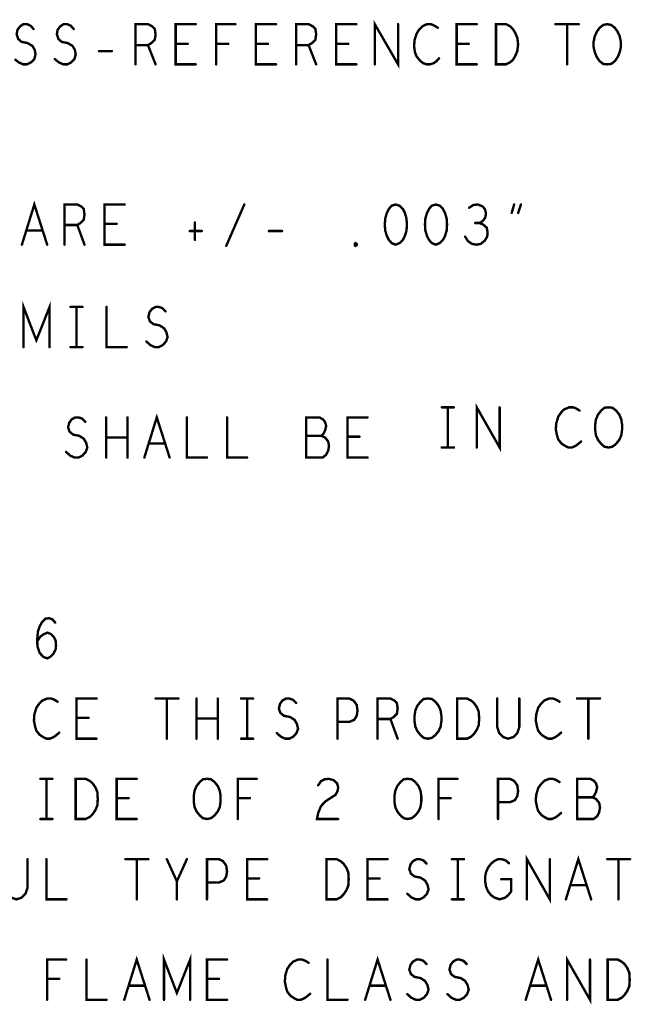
# Model space of a CAD drawing. Extents: x 28 to 61, y 24.9 to 46.
# Tile 45 of 59: x 52.9 to 54.4, y 35.5 to 38. Entities that reach past the tile are written whole.
import ezdxf

# ---------------------------------------------------------------- set-up
doc = ezdxf.new("R2010")
doc.units = 0
doc.layers.add('1', color=2, linetype='CONTINUOUS')

msp = doc.modelspace()

# ---------------------------------------------------------------- linework, layer by layer
at = {"layer": '1', "const_width": 0.006}
for points in [[(53.763, 37.87), (53.763, 37.97), (53.821, 37.87), (53.821, 37.97)], [(52.866, 37.883), (52.876, 37.875), (52.887, 37.87), (52.897, 37.87), (52.907, 37.875), (52.915, 37.883), (52.918, 37.895), (52.916, 37.906), (52.91, 37.916), (52.898, 37.923), (52.883, 37.926), (52.875, 37.933), (52.871, 37.945), (52.873, 37.956), (52.88, 37.965), (52.888, 37.97), (52.897, 37.97), (52.906, 37.966), (52.913, 37.958)], [(52.966, 37.883), (52.976, 37.875), (52.987, 37.87), (52.997, 37.87), (53.007, 37.875), (53.015, 37.883), (53.018, 37.895), (53.016, 37.906), (53.01, 37.916), (52.998, 37.923), (52.983, 37.926), (52.975, 37.933), (52.971, 37.945), (52.973, 37.956), (52.98, 37.965), (52.988, 37.97), (52.997, 37.97), (53.006, 37.966), (53.013, 37.958)], [(53.167, 37.87), (53.167, 37.97), (53.198, 37.97), (53.208, 37.965), (53.215, 37.958), (53.217, 37.945), (53.215, 37.931), (53.207, 37.923), (53.198, 37.918), (53.167, 37.918)], [(53.317, 37.87), (53.267, 37.87), (53.267, 37.97), (53.317, 37.97)], [(53.368, 37.87), (53.368, 37.97), (53.416, 37.97)], [(53.517, 37.87), (53.467, 37.87), (53.467, 37.97), (53.517, 37.97)], [(53.567, 37.87), (53.567, 37.97), (53.598, 37.97), (53.608, 37.965), (53.615, 37.958), (53.617, 37.945), (53.615, 37.931), (53.607, 37.923), (53.598, 37.918), (53.567, 37.918)], [(53.717, 37.87), (53.667, 37.87), (53.667, 37.97), (53.717, 37.97)], [(53.92, 37.961), (53.912, 37.966), (53.903, 37.97), (53.893, 37.97), (53.882, 37.965), (53.873, 37.956), (53.867, 37.946), (53.862, 37.93), (53.861, 37.915), (53.863, 37.9), (53.867, 37.89), (53.875, 37.88), (53.883, 37.873), (53.892, 37.87), (53.901, 37.87), (53.91, 37.873), (53.917, 37.878), (53.923, 37.885)], [(54.017, 37.87), (53.967, 37.87), (53.967, 37.97), (54.017, 37.97)], [(54.065, 37.87), (54.065, 37.97), (54.09, 37.97), (54.1, 37.965), (54.107, 37.958), (54.113, 37.948), (54.118, 37.936), (54.12, 37.92), (54.118, 37.903), (54.113, 37.891), (54.107, 37.881), (54.1, 37.875), (54.09, 37.87), (54.065, 37.87)], [(54.213, 37.97), (54.271, 37.97)], [(54.242, 37.97), (54.242, 37.87)], [(54.342, 37.87), (54.332, 37.871), (54.323, 37.878), (54.316, 37.888), (54.311, 37.9), (54.308, 37.913), (54.308, 37.926), (54.311, 37.94), (54.316, 37.951), (54.323, 37.961), (54.332, 37.968), (54.342, 37.97), (54.352, 37.968), (54.361, 37.961), (54.368, 37.951), (54.373, 37.94), (54.376, 37.926), (54.376, 37.913), (54.373, 37.9), (54.368, 37.888), (54.361, 37.878), (54.352, 37.871), (54.342, 37.87)], [(53.076, 37.903), (53.108, 37.903)], [(53.198, 37.918), (53.217, 37.87)], [(53.297, 37.921), (53.267, 37.921)], [(53.398, 37.921), (53.368, 37.921)], [(53.497, 37.921), (53.467, 37.921)], [(53.598, 37.918), (53.617, 37.87)], [(53.697, 37.921), (53.667, 37.921)], [(53.997, 37.921), (53.967, 37.921)], [(52.884, 37.421), (52.915, 37.521), (52.947, 37.421)], [(52.99, 37.421), (52.99, 37.521), (53.022, 37.521), (53.032, 37.516), (53.038, 37.51), (53.04, 37.496), (53.038, 37.483), (53.03, 37.475), (53.022, 37.47), (52.99, 37.47)], [(53.14, 37.421), (53.09, 37.421), (53.09, 37.521), (53.14, 37.521)], [(53.393, 37.418), (53.438, 37.521)], [(53.815, 37.521), (53.805, 37.518), (53.798, 37.51), (53.793, 37.5), (53.789, 37.486), (53.788, 37.471), (53.789, 37.456), (53.793, 37.443), (53.798, 37.433), (53.805, 37.425), (53.815, 37.421), (53.825, 37.425), (53.833, 37.433), (53.838, 37.443), (53.842, 37.456), (53.843, 37.471), (53.842, 37.486), (53.838, 37.5), (53.833, 37.51), (53.825, 37.518), (53.815, 37.521)], [(53.915, 37.521), (53.905, 37.518), (53.898, 37.51), (53.893, 37.5), (53.889, 37.486), (53.888, 37.471), (53.889, 37.456), (53.893, 37.443), (53.898, 37.433), (53.905, 37.425), (53.915, 37.421), (53.925, 37.425), (53.933, 37.433), (53.938, 37.443), (53.942, 37.456), (53.943, 37.471), (53.942, 37.486), (53.938, 37.5), (53.933, 37.51), (53.925, 37.518), (53.915, 37.521)], [(54.024, 37.475), (54.032, 37.48), (54.038, 37.488), (54.04, 37.498), (54.038, 37.508), (54.032, 37.516), (54.02, 37.521), (54.009, 37.52), (53.998, 37.513)], [(54.104, 37.5), (54.11, 37.521)], [(54.127, 37.521), (54.12, 37.5)], [(52.935, 37.456), (52.895, 37.456)], [(53.022, 37.47), (53.04, 37.421)], [(53.12, 37.473), (53.09, 37.473)], [(53.315, 37.476), (53.315, 37.433)], [(53.988, 37.441), (53.995, 37.43), (54.005, 37.423), (54.017, 37.421), (54.027, 37.423), (54.037, 37.431), (54.043, 37.441), (54.044, 37.451), (54.042, 37.463), (54.033, 37.471), (54.024, 37.475), (54.013, 37.475)], [(53.302, 37.455), (53.332, 37.455)], [(53.499, 37.455), (53.532, 37.455)], [(53.715, 37.418), (53.713, 37.42), (53.713, 37.423), (53.715, 37.425), (53.718, 37.423), (53.718, 37.42), (53.715, 37.418)], [(52.888, 37.166), (52.888, 37.266), (52.92, 37.183), (52.953, 37.266), (52.953, 37.166)], [(53.005, 37.266), (53.035, 37.266)], [(53.02, 37.266), (53.02, 37.166)], [(53.095, 37.266), (53.095, 37.166), (53.145, 37.166)], [(53.194, 37.18), (53.204, 37.171), (53.215, 37.166), (53.225, 37.166), (53.235, 37.171), (53.243, 37.18), (53.247, 37.191), (53.244, 37.203), (53.238, 37.213), (53.227, 37.22), (53.212, 37.223), (53.203, 37.23), (53.199, 37.241), (53.202, 37.253), (53.208, 37.261), (53.217, 37.266), (53.225, 37.266), (53.234, 37.263), (53.242, 37.255)], [(53.005, 37.166), (53.035, 37.166)], [(53.93, 37.016), (53.96, 37.016)], [(53.945, 37.016), (53.945, 36.916)], [(54.017, 36.916), (54.017, 37.016), (54.074, 36.916), (54.074, 37.016)], [(54.273, 37.008), (54.265, 37.013), (54.257, 37.016), (54.247, 37.016), (54.235, 37.011), (54.227, 37.003), (54.22, 36.993), (54.215, 36.976), (54.214, 36.961), (54.217, 36.946), (54.22, 36.936), (54.228, 36.926), (54.237, 36.92), (54.245, 36.916), (54.254, 36.916), (54.263, 36.92), (54.27, 36.925), (54.277, 36.931)], [(54.345, 36.916), (54.335, 36.918), (54.327, 36.925), (54.319, 36.935), (54.314, 36.946), (54.312, 36.96), (54.312, 36.973), (54.314, 36.986), (54.319, 36.998), (54.327, 37.008), (54.335, 37.015), (54.345, 37.016), (54.355, 37.015), (54.364, 37.008), (54.372, 36.998), (54.377, 36.986), (54.379, 36.973), (54.379, 36.96), (54.377, 36.946), (54.372, 36.935), (54.364, 36.925), (54.355, 36.918), (54.345, 36.916)], [(52.994, 36.905), (53.004, 36.896), (53.015, 36.891), (53.025, 36.891), (53.035, 36.896), (53.043, 36.905), (53.047, 36.916), (53.044, 36.928), (53.038, 36.938), (53.027, 36.945), (53.012, 36.948), (53.003, 36.955), (52.999, 36.966), (53.002, 36.978), (53.008, 36.986), (53.017, 36.991), (53.025, 36.991), (53.034, 36.988), (53.042, 36.98)], [(53.094, 36.891), (53.094, 36.991)], [(53.147, 36.991), (53.147, 36.891)], [(53.189, 36.891), (53.22, 36.991), (53.252, 36.891)], [(53.295, 36.991), (53.295, 36.891), (53.345, 36.891)], [(53.395, 36.991), (53.395, 36.891), (53.445, 36.891)], [(53.63, 36.945), (53.635, 36.95), (53.639, 36.958), (53.642, 36.97), (53.639, 36.98), (53.634, 36.986), (53.625, 36.991), (53.592, 36.991), (53.592, 36.891), (53.633, 36.891), (53.642, 36.898), (53.647, 36.908), (53.649, 36.92), (53.647, 36.931), (53.639, 36.941), (53.63, 36.945), (53.592, 36.945)], [(53.745, 36.891), (53.695, 36.891), (53.695, 36.991), (53.745, 36.991)], [(53.147, 36.941), (53.094, 36.941)], [(53.725, 36.943), (53.695, 36.943)], [(53.24, 36.926), (53.2, 36.926)], [(53.93, 36.916), (53.96, 36.916)], [(52.922, 36.433), (52.93, 36.445), (52.938, 36.451), (52.948, 36.455), (52.957, 36.451), (52.963, 36.445), (52.968, 36.435), (52.969, 36.423), (52.968, 36.413), (52.963, 36.403), (52.955, 36.395), (52.947, 36.391), (52.937, 36.395), (52.928, 36.405), (52.923, 36.42), (52.922, 36.436), (52.924, 36.458), (52.928, 36.47), (52.934, 36.481), (52.943, 36.49), (52.952, 36.491), (52.96, 36.488), (52.967, 36.48)], [(52.973, 36.283), (52.965, 36.288), (52.957, 36.291), (52.947, 36.291), (52.935, 36.286), (52.927, 36.278), (52.92, 36.268), (52.915, 36.251), (52.914, 36.236), (52.917, 36.221), (52.92, 36.211), (52.928, 36.201), (52.937, 36.195), (52.945, 36.191), (52.954, 36.191), (52.963, 36.195), (52.97, 36.2), (52.977, 36.206)], [(53.07, 36.191), (53.02, 36.191), (53.02, 36.291), (53.07, 36.291)], [(53.217, 36.291), (53.274, 36.291)], [(53.245, 36.291), (53.245, 36.191)], [(53.319, 36.191), (53.319, 36.291)], [(53.372, 36.291), (53.372, 36.191)], [(53.43, 36.291), (53.46, 36.291)], [(53.445, 36.291), (53.445, 36.191)], [(53.519, 36.205), (53.529, 36.196), (53.54, 36.191), (53.55, 36.191), (53.56, 36.196), (53.568, 36.205), (53.572, 36.216), (53.569, 36.228), (53.563, 36.238), (53.552, 36.245), (53.537, 36.248), (53.528, 36.255), (53.524, 36.266), (53.527, 36.278), (53.533, 36.286), (53.542, 36.291), (53.55, 36.291), (53.559, 36.288), (53.567, 36.28)], [(53.67, 36.191), (53.67, 36.291), (53.7, 36.291), (53.71, 36.286), (53.718, 36.275), (53.72, 36.261), (53.718, 36.248), (53.712, 36.238), (53.7, 36.233), (53.67, 36.233)], [(53.77, 36.191), (53.77, 36.291), (53.802, 36.291), (53.812, 36.286), (53.818, 36.28), (53.82, 36.266), (53.818, 36.253), (53.81, 36.245), (53.802, 36.24), (53.77, 36.24)], [(53.895, 36.191), (53.885, 36.193), (53.877, 36.2), (53.869, 36.21), (53.864, 36.221), (53.862, 36.235), (53.862, 36.248), (53.864, 36.261), (53.869, 36.273), (53.877, 36.283), (53.885, 36.29), (53.895, 36.291), (53.905, 36.29), (53.914, 36.283), (53.922, 36.273), (53.927, 36.261), (53.929, 36.248), (53.929, 36.235), (53.927, 36.221), (53.922, 36.21), (53.914, 36.2), (53.905, 36.193), (53.895, 36.191)], [(53.968, 36.191), (53.968, 36.291), (53.993, 36.291), (54.003, 36.286), (54.01, 36.28), (54.017, 36.27), (54.022, 36.258), (54.023, 36.241), (54.022, 36.225), (54.017, 36.213), (54.01, 36.203), (54.003, 36.196), (53.993, 36.191), (53.968, 36.191)], [(54.068, 36.291), (54.068, 36.22), (54.073, 36.205), (54.083, 36.195), (54.095, 36.191), (54.108, 36.195), (54.118, 36.205), (54.123, 36.22), (54.123, 36.291)], [(54.223, 36.283), (54.215, 36.288), (54.207, 36.291), (54.197, 36.291), (54.185, 36.286), (54.177, 36.278), (54.17, 36.268), (54.165, 36.251), (54.164, 36.236), (54.167, 36.221), (54.17, 36.211), (54.178, 36.201), (54.187, 36.195), (54.195, 36.191), (54.204, 36.191), (54.213, 36.195), (54.22, 36.2), (54.227, 36.206)], [(54.267, 36.291), (54.324, 36.291)], [(54.295, 36.291), (54.295, 36.191)], [(53.05, 36.243), (53.02, 36.243)], [(53.372, 36.241), (53.319, 36.241)], [(53.802, 36.24), (53.82, 36.191)], [(53.43, 36.191), (53.46, 36.191)], [(52.93, 36.091), (52.96, 36.091)], [(52.945, 36.091), (52.945, 35.991)], [(53.018, 35.991), (53.018, 36.091), (53.043, 36.091), (53.053, 36.086), (53.06, 36.08), (53.067, 36.07), (53.072, 36.058), (53.073, 36.041), (53.072, 36.025), (53.067, 36.013), (53.06, 36.003), (53.053, 35.996), (53.043, 35.991), (53.018, 35.991)], [(53.17, 35.991), (53.12, 35.991), (53.12, 36.091), (53.17, 36.091)], [(53.345, 35.991), (53.335, 35.993), (53.327, 36), (53.319, 36.01), (53.314, 36.021), (53.312, 36.035), (53.312, 36.048), (53.314, 36.061), (53.319, 36.073), (53.327, 36.083), (53.335, 36.09), (53.345, 36.091), (53.355, 36.09), (53.364, 36.083), (53.372, 36.073), (53.377, 36.061), (53.379, 36.048), (53.379, 36.035), (53.377, 36.021), (53.372, 36.01), (53.364, 36), (53.355, 35.993), (53.345, 35.991)], [(53.422, 35.991), (53.422, 36.091), (53.469, 36.091)], [(53.622, 36.075), (53.629, 36.085), (53.638, 36.09), (53.648, 36.091), (53.66, 36.088), (53.669, 36.08), (53.672, 36.07), (53.67, 36.06), (53.665, 36.051), (53.64, 36.035), (53.629, 36.023), (53.622, 36.006), (53.619, 35.991), (53.672, 35.991)], [(53.845, 35.991), (53.835, 35.993), (53.827, 36), (53.819, 36.01), (53.814, 36.021), (53.812, 36.035), (53.812, 36.048), (53.814, 36.061), (53.819, 36.073), (53.827, 36.083), (53.835, 36.09), (53.845, 36.091), (53.855, 36.09), (53.864, 36.083), (53.872, 36.073), (53.877, 36.061), (53.879, 36.048), (53.879, 36.035), (53.877, 36.021), (53.872, 36.01), (53.864, 36), (53.855, 35.993), (53.845, 35.991)], [(53.922, 35.991), (53.922, 36.091), (53.969, 36.091)], [(54.07, 35.991), (54.07, 36.091), (54.1, 36.091), (54.11, 36.086), (54.118, 36.075), (54.12, 36.061), (54.118, 36.048), (54.112, 36.038), (54.1, 36.033), (54.07, 36.033)], [(54.223, 36.083), (54.215, 36.088), (54.207, 36.091), (54.197, 36.091), (54.185, 36.086), (54.177, 36.078), (54.17, 36.068), (54.165, 36.051), (54.164, 36.036), (54.167, 36.021), (54.17, 36.011), (54.178, 36.001), (54.187, 35.995), (54.195, 35.991), (54.204, 35.991), (54.213, 35.995), (54.22, 36), (54.227, 36.006)], [(54.305, 36.045), (54.31, 36.05), (54.314, 36.058), (54.317, 36.07), (54.314, 36.08), (54.309, 36.086), (54.3, 36.091), (54.267, 36.091), (54.267, 35.991), (54.308, 35.991), (54.317, 35.998), (54.322, 36.008), (54.324, 36.02), (54.322, 36.031), (54.314, 36.041), (54.305, 36.045), (54.267, 36.045)], [(53.15, 36.043), (53.12, 36.043)], [(53.452, 36.043), (53.422, 36.043)], [(53.952, 36.043), (53.922, 36.043)], [(52.93, 35.991), (52.96, 35.991)], [(52.843, 35.891), (52.843, 35.82), (52.848, 35.805), (52.858, 35.795), (52.87, 35.791), (52.883, 35.795), (52.893, 35.805), (52.898, 35.82), (52.898, 35.891)], [(52.945, 35.891), (52.945, 35.791), (52.995, 35.791)], [(53.142, 35.891), (53.199, 35.891)], [(53.17, 35.891), (53.17, 35.791)], [(53.27, 35.791), (53.27, 35.836), (53.245, 35.891)], [(53.295, 35.891), (53.27, 35.836)], [(53.345, 35.791), (53.345, 35.891), (53.375, 35.891), (53.385, 35.886), (53.393, 35.875), (53.395, 35.861), (53.393, 35.848), (53.387, 35.838), (53.375, 35.833), (53.345, 35.833)], [(53.495, 35.791), (53.445, 35.791), (53.445, 35.891), (53.495, 35.891)], [(53.643, 35.791), (53.643, 35.891), (53.668, 35.891), (53.678, 35.886), (53.685, 35.88), (53.692, 35.87), (53.697, 35.858), (53.698, 35.841), (53.697, 35.825), (53.692, 35.813), (53.685, 35.803), (53.678, 35.796), (53.668, 35.791), (53.643, 35.791)], [(53.795, 35.791), (53.745, 35.791), (53.745, 35.891), (53.795, 35.891)], [(53.844, 35.805), (53.854, 35.796), (53.865, 35.791), (53.875, 35.791), (53.885, 35.796), (53.893, 35.805), (53.897, 35.816), (53.894, 35.828), (53.888, 35.838), (53.877, 35.845), (53.862, 35.848), (53.853, 35.855), (53.849, 35.866), (53.852, 35.878), (53.858, 35.886), (53.867, 35.891), (53.875, 35.891), (53.884, 35.888), (53.892, 35.88)], [(53.955, 35.891), (53.985, 35.891)], [(53.97, 35.891), (53.97, 35.791)], [(54.078, 35.841), (54.103, 35.841), (54.103, 35.811), (54.095, 35.801), (54.087, 35.795), (54.074, 35.791), (54.062, 35.795), (54.053, 35.801), (54.045, 35.811), (54.04, 35.823), (54.038, 35.836), (54.038, 35.848), (54.04, 35.858), (54.045, 35.87), (54.053, 35.88), (54.06, 35.886), (54.07, 35.891), (54.079, 35.891), (54.089, 35.888), (54.097, 35.881)], [(54.142, 35.791), (54.142, 35.891), (54.199, 35.791), (54.199, 35.891)], [(54.239, 35.791), (54.27, 35.891), (54.302, 35.791)], [(54.342, 35.891), (54.399, 35.891)], [(54.37, 35.891), (54.37, 35.791)], [(53.475, 35.843), (53.445, 35.843)], [(53.775, 35.843), (53.745, 35.843)], [(54.29, 35.826), (54.25, 35.826)], [(53.955, 35.791), (53.985, 35.791)], [(53.139, 35.541), (53.17, 35.641), (53.202, 35.541)], [(53.238, 35.541), (53.238, 35.641), (53.27, 35.558), (53.303, 35.641), (53.303, 35.541)], [(53.739, 35.541), (53.77, 35.641), (53.802, 35.541)], [(54.139, 35.541), (54.17, 35.641), (54.202, 35.541)], [(54.242, 35.541), (54.242, 35.641), (54.299, 35.541), (54.299, 35.641)], [(52.947, 35.541), (52.947, 35.641), (52.994, 35.641)], [(53.045, 35.641), (53.045, 35.541), (53.095, 35.541)], [(53.395, 35.541), (53.345, 35.541), (53.345, 35.641), (53.395, 35.641)], [(53.598, 35.633), (53.59, 35.638), (53.582, 35.641), (53.572, 35.641), (53.56, 35.636), (53.552, 35.628), (53.545, 35.618), (53.54, 35.601), (53.539, 35.586), (53.542, 35.571), (53.545, 35.561), (53.553, 35.551), (53.562, 35.545), (53.57, 35.541), (53.579, 35.541), (53.588, 35.545), (53.595, 35.55), (53.602, 35.556)], [(53.645, 35.641), (53.645, 35.541), (53.695, 35.541)], [(53.844, 35.555), (53.854, 35.546), (53.865, 35.541), (53.875, 35.541), (53.885, 35.546), (53.893, 35.555), (53.897, 35.566), (53.894, 35.578), (53.888, 35.588), (53.877, 35.595), (53.862, 35.598), (53.853, 35.605), (53.849, 35.616), (53.852, 35.628), (53.858, 35.636), (53.867, 35.641), (53.875, 35.641), (53.884, 35.638), (53.892, 35.63)], [(53.944, 35.555), (53.954, 35.546), (53.965, 35.541), (53.975, 35.541), (53.985, 35.546), (53.993, 35.555), (53.997, 35.566), (53.994, 35.578), (53.988, 35.588), (53.977, 35.595), (53.962, 35.598), (53.953, 35.605), (53.949, 35.616), (53.952, 35.628), (53.958, 35.636), (53.967, 35.641), (53.975, 35.641), (53.984, 35.638), (53.992, 35.63)], [(54.343, 35.541), (54.343, 35.641), (54.368, 35.641), (54.378, 35.636), (54.385, 35.63), (54.392, 35.62), (54.397, 35.608), (54.398, 35.591), (54.397, 35.575), (54.392, 35.563), (54.385, 35.553), (54.378, 35.546), (54.368, 35.541), (54.343, 35.541)], [(52.977, 35.593), (52.947, 35.593)], [(53.375, 35.593), (53.345, 35.593)], [(53.19, 35.576), (53.15, 35.576)], [(53.79, 35.576), (53.75, 35.576)], [(54.19, 35.576), (54.15, 35.576)]]:
    msp.add_lwpolyline(points, dxfattribs=at)
at = {"layer": '1', "const_width": 0.003}
for points in [[(52.9145, 37.958, 1), (52.9115, 37.958, 1)], [(53.0145, 37.958, 1), (53.0115, 37.958, 1)], [(53.3185, 37.97, 1), (53.3155, 37.97, 1)], [(53.4175, 37.97, 1), (53.4145, 37.97, 1)], [(53.5185, 37.97, 1), (53.5155, 37.97, 1)], [(53.7185, 37.97, 1), (53.7155, 37.97, 1)], [(53.8225, 37.97, 1), (53.8195, 37.97, 1)], [(53.9215, 37.961, 1), (53.9185, 37.961, 1)], [(54.0185, 37.97, 1), (54.0155, 37.97, 1)], [(54.2145, 37.97, 1), (54.2115, 37.97, 1)], [(54.2435, 37.97, 1), (54.2405, 37.97, 1)], [(54.2725, 37.97, 1), (54.2695, 37.97, 1)], [(53.0775, 37.903, 1), (53.0745, 37.903, 1)], [(53.1095, 37.903, 1), (53.1065, 37.903, 1)], [(53.1685, 37.918, 1), (53.1655, 37.918, 1)], [(53.1995, 37.918, 1), (53.1965, 37.918, 1)], [(53.2685, 37.921, 1), (53.2655, 37.921, 1)], [(53.2985, 37.921, 1), (53.2955, 37.921, 1)], [(53.3695, 37.921, 1), (53.3665, 37.921, 1)], [(53.3995, 37.921, 1), (53.3965, 37.921, 1)], [(53.4685, 37.921, 1), (53.4655, 37.921, 1)], [(53.4985, 37.921, 1), (53.4955, 37.921, 1)], [(53.5685, 37.918, 1), (53.5655, 37.918, 1)], [(53.5995, 37.918, 1), (53.5965, 37.918, 1)], [(53.6685, 37.921, 1), (53.6655, 37.921, 1)], [(53.6985, 37.921, 1), (53.6955, 37.921, 1)], [(53.9685, 37.921, 1), (53.9655, 37.921, 1)], [(53.9985, 37.921, 1), (53.9955, 37.921, 1)], [(52.9675, 37.883, 1), (52.9645, 37.883, 1)], [(53.9245, 37.885, 1), (53.9215, 37.885, 1)], [(53.1685, 37.87, 1), (53.1655, 37.87, 1)], [(53.2185, 37.87, 1), (53.2155, 37.87, 1)], [(53.3185, 37.87, 1), (53.3155, 37.87, 1)], [(53.3695, 37.87, 1), (53.3665, 37.87, 1)], [(53.5185, 37.87, 1), (53.5155, 37.87, 1)], [(53.5685, 37.87, 1), (53.5655, 37.87, 1)], [(53.6185, 37.87, 1), (53.6155, 37.87, 1)], [(53.7185, 37.87, 1), (53.7155, 37.87, 1)], [(53.7645, 37.87, 1), (53.7615, 37.87, 1)], [(54.0185, 37.87, 1), (54.0155, 37.87, 1)], [(54.0665, 37.87, 1), (54.0635, 37.87, 1)], [(54.0665, 37.87, 1), (54.0635, 37.87, 1)], [(54.2435, 37.87, 1), (54.2405, 37.87, 1)], [(54.3435, 37.87, 1), (54.3405, 37.87, 1)], [(54.3435, 37.87, 1), (54.3405, 37.87, 1)], [(53.1415, 37.521, 1), (53.1385, 37.521, 1)], [(53.4395, 37.521, 1), (53.4365, 37.521, 1)], [(53.8165, 37.521, 1), (53.8135, 37.521, 1)], [(53.8165, 37.521, 1), (53.8135, 37.521, 1)], [(53.9165, 37.521, 1), (53.9135, 37.521, 1)], [(53.9165, 37.521, 1), (53.9135, 37.521, 1)], [(53.9995, 37.513, 1), (53.9965, 37.513, 1)], [(54.1115, 37.521, 1), (54.1085, 37.521, 1)], [(54.1285, 37.521, 1), (54.1255, 37.521, 1)], [(54.1055, 37.5, 1), (54.1025, 37.5, 1)], [(54.1215, 37.5, 1), (54.1185, 37.5, 1)], [(52.8965, 37.456, 1), (52.8935, 37.456, 1)], [(52.9365, 37.456, 1), (52.9335, 37.456, 1)], [(52.9915, 37.47, 1), (52.9885, 37.47, 1)], [(53.0235, 37.47, 1), (53.0205, 37.47, 1)], [(53.0915, 37.473, 1), (53.0885, 37.473, 1)], [(53.1215, 37.473, 1), (53.1185, 37.473, 1)], [(53.3165, 37.476, 1), (53.3135, 37.476, 1)], [(54.0145, 37.475, 1), (54.0115, 37.475, 1)], [(54.0255, 37.475, 1), (54.0225, 37.475, 1)], [(53.3035, 37.455, 1), (53.3005, 37.455, 1)], [(53.3165, 37.433, 1), (53.3135, 37.433, 1)], [(53.3335, 37.455, 1), (53.3305, 37.455, 1)], [(53.5005, 37.455, 1), (53.4975, 37.455, 1)], [(53.5335, 37.455, 1), (53.5305, 37.455, 1)], [(53.9895, 37.441, 1), (53.9865, 37.441, 1)], [(52.8855, 37.421, 1), (52.8825, 37.421, 1)], [(52.9485, 37.421, 1), (52.9455, 37.421, 1)], [(52.9915, 37.421, 1), (52.9885, 37.421, 1)], [(53.0415, 37.421, 1), (53.0385, 37.421, 1)], [(53.1415, 37.421, 1), (53.1385, 37.421, 1)], [(53.3945, 37.418, 1), (53.3915, 37.418, 1)], [(53.7165, 37.418, 1), (53.7135, 37.418, 1)], [(53.7165, 37.418, 1), (53.7135, 37.418, 1)], [(53.0065, 37.266, 1), (53.0035, 37.266, 1)], [(53.0215, 37.266, 1), (53.0185, 37.266, 1)], [(53.0365, 37.266, 1), (53.0335, 37.266, 1)], [(53.0965, 37.266, 1), (53.0935, 37.266, 1)], [(53.2435, 37.255, 1), (53.2405, 37.255, 1)], [(52.8895, 37.166, 1), (52.8865, 37.166, 1)], [(52.9545, 37.166, 1), (52.9515, 37.166, 1)], [(53.0065, 37.166, 1), (53.0035, 37.166, 1)], [(53.0215, 37.166, 1), (53.0185, 37.166, 1)], [(53.0365, 37.166, 1), (53.0335, 37.166, 1)], [(53.1465, 37.166, 1), (53.1435, 37.166, 1)], [(53.1955, 37.18, 1), (53.1925, 37.18, 1)], [(53.9315, 37.016, 1), (53.9285, 37.016, 1)], [(53.9465, 37.016, 1), (53.9435, 37.016, 1)], [(53.9615, 37.016, 1), (53.9585, 37.016, 1)], [(54.0755, 37.016, 1), (54.0725, 37.016, 1)], [(53.0955, 36.991, 1), (53.0925, 36.991, 1)], [(53.1485, 36.991, 1), (53.1455, 36.991, 1)], [(53.2965, 36.991, 1), (53.2935, 36.991, 1)], [(53.3965, 36.991, 1), (53.3935, 36.991, 1)], [(53.7465, 36.991, 1), (53.7435, 36.991, 1)], [(54.2745, 37.008, 1), (54.2715, 37.008, 1)], [(53.0435, 36.98, 1), (53.0405, 36.98, 1)], [(53.0955, 36.941, 1), (53.0925, 36.941, 1)], [(53.1485, 36.941, 1), (53.1455, 36.941, 1)], [(53.5935, 36.945, 1), (53.5905, 36.945, 1)], [(53.6315, 36.945, 1), (53.6285, 36.945, 1)], [(53.6965, 36.943, 1), (53.6935, 36.943, 1)], [(53.7265, 36.943, 1), (53.7235, 36.943, 1)], [(53.2015, 36.926, 1), (53.1985, 36.926, 1)], [(53.2415, 36.926, 1), (53.2385, 36.926, 1)], [(54.2785, 36.931, 1), (54.2755, 36.931, 1)], [(52.9955, 36.905, 1), (52.9925, 36.905, 1)], [(53.9315, 36.916, 1), (53.9285, 36.916, 1)], [(53.9465, 36.916, 1), (53.9435, 36.916, 1)], [(53.9615, 36.916, 1), (53.9585, 36.916, 1)], [(54.0185, 36.916, 1), (54.0155, 36.916, 1)], [(54.3465, 36.916, 1), (54.3435, 36.916, 1)], [(54.3465, 36.916, 1), (54.3435, 36.916, 1)], [(53.0955, 36.891, 1), (53.0925, 36.891, 1)], [(53.1485, 36.891, 1), (53.1455, 36.891, 1)], [(53.1905, 36.891, 1), (53.1875, 36.891, 1)], [(53.2535, 36.891, 1), (53.2505, 36.891, 1)], [(53.3465, 36.891, 1), (53.3435, 36.891, 1)], [(53.4465, 36.891, 1), (53.4435, 36.891, 1)], [(53.7465, 36.891, 1), (53.7435, 36.891, 1)], [(52.9685, 36.48, 1), (52.9655, 36.48, 1)], [(52.9235, 36.433, 1), (52.9205, 36.433, 1)], [(52.9745, 36.283, 1), (52.9715, 36.283, 1)], [(53.0715, 36.291, 1), (53.0685, 36.291, 1)], [(53.2185, 36.291, 1), (53.2155, 36.291, 1)], [(53.2465, 36.291, 1), (53.2435, 36.291, 1)], [(53.2755, 36.291, 1), (53.2725, 36.291, 1)], [(53.3205, 36.291, 1), (53.3175, 36.291, 1)], [(53.3735, 36.291, 1), (53.3705, 36.291, 1)], [(53.4315, 36.291, 1), (53.4285, 36.291, 1)], [(53.4465, 36.291, 1), (53.4435, 36.291, 1)], [(53.4615, 36.291, 1), (53.4585, 36.291, 1)], [(53.5685, 36.28, 1), (53.5655, 36.28, 1)], [(54.0695, 36.291, 1), (54.0665, 36.291, 1)], [(54.1245, 36.291, 1), (54.1215, 36.291, 1)], [(54.2245, 36.283, 1), (54.2215, 36.283, 1)], [(54.2685, 36.291, 1), (54.2655, 36.291, 1)], [(54.2965, 36.291, 1), (54.2935, 36.291, 1)], [(54.3255, 36.291, 1), (54.3225, 36.291, 1)], [(53.0215, 36.243, 1), (53.0185, 36.243, 1)], [(53.0515, 36.243, 1), (53.0485, 36.243, 1)], [(53.3205, 36.241, 1), (53.3175, 36.241, 1)], [(53.3735, 36.241, 1), (53.3705, 36.241, 1)], [(53.6715, 36.233, 1), (53.6685, 36.233, 1)], [(53.7715, 36.24, 1), (53.7685, 36.24, 1)], [(53.8035, 36.24, 1), (53.8005, 36.24, 1)], [(52.9785, 36.206, 1), (52.9755, 36.206, 1)], [(54.2285, 36.206, 1), (54.2255, 36.206, 1)], [(53.0715, 36.191, 1), (53.0685, 36.191, 1)], [(53.2465, 36.191, 1), (53.2435, 36.191, 1)], [(53.3205, 36.191, 1), (53.3175, 36.191, 1)], [(53.3735, 36.191, 1), (53.3705, 36.191, 1)], [(53.4315, 36.191, 1), (53.4285, 36.191, 1)], [(53.4465, 36.191, 1), (53.4435, 36.191, 1)], [(53.4615, 36.191, 1), (53.4585, 36.191, 1)], [(53.5205, 36.205, 1), (53.5175, 36.205, 1)], [(53.6715, 36.191, 1), (53.6685, 36.191, 1)], [(53.7715, 36.191, 1), (53.7685, 36.191, 1)], [(53.8215, 36.191, 1), (53.8185, 36.191, 1)], [(53.8965, 36.191, 1), (53.8935, 36.191, 1)], [(53.8965, 36.191, 1), (53.8935, 36.191, 1)], [(53.9695, 36.191, 1), (53.9665, 36.191, 1)], [(53.9695, 36.191, 1), (53.9665, 36.191, 1)], [(54.2965, 36.191, 1), (54.2935, 36.191, 1)], [(52.9315, 36.091, 1), (52.9285, 36.091, 1)], [(52.9465, 36.091, 1), (52.9435, 36.091, 1)], [(52.9615, 36.091, 1), (52.9585, 36.091, 1)], [(53.1715, 36.091, 1), (53.1685, 36.091, 1)], [(53.4705, 36.091, 1), (53.4675, 36.091, 1)], [(53.9705, 36.091, 1), (53.9675, 36.091, 1)], [(54.2245, 36.083, 1), (54.2215, 36.083, 1)], [(53.6235, 36.075, 1), (53.6205, 36.075, 1)], [(53.1215, 36.043, 1), (53.1185, 36.043, 1)], [(53.1515, 36.043, 1), (53.1485, 36.043, 1)], [(53.4235, 36.043, 1), (53.4205, 36.043, 1)], [(53.4535, 36.043, 1), (53.4505, 36.043, 1)], [(53.9235, 36.043, 1), (53.9205, 36.043, 1)], [(53.9535, 36.043, 1), (53.9505, 36.043, 1)], [(54.2685, 36.045, 1), (54.2655, 36.045, 1)], [(54.3065, 36.045, 1), (54.3035, 36.045, 1)], [(54.0715, 36.033, 1), (54.0685, 36.033, 1)], [(52.9315, 35.991, 1), (52.9285, 35.991, 1)], [(52.9465, 35.991, 1), (52.9435, 35.991, 1)], [(52.9615, 35.991, 1), (52.9585, 35.991, 1)], [(53.0195, 35.991, 1), (53.0165, 35.991, 1)], [(53.0195, 35.991, 1), (53.0165, 35.991, 1)], [(53.1715, 35.991, 1), (53.1685, 35.991, 1)], [(53.3465, 35.991, 1), (53.3435, 35.991, 1)], [(53.3465, 35.991, 1), (53.3435, 35.991, 1)], [(53.4235, 35.991, 1), (53.4205, 35.991, 1)], [(53.6735, 35.991, 1), (53.6705, 35.991, 1)], [(53.8465, 35.991, 1), (53.8435, 35.991, 1)], [(53.8465, 35.991, 1), (53.8435, 35.991, 1)], [(53.9235, 35.991, 1), (53.9205, 35.991, 1)], [(54.0715, 35.991, 1), (54.0685, 35.991, 1)], [(54.2285, 36.006, 1), (54.2255, 36.006, 1)], [(52.8995, 35.891, 1), (52.8965, 35.891, 1)], [(52.9465, 35.891, 1), (52.9435, 35.891, 1)], [(53.1435, 35.891, 1), (53.1405, 35.891, 1)], [(53.1715, 35.891, 1), (53.1685, 35.891, 1)], [(53.2005, 35.891, 1), (53.1975, 35.891, 1)], [(53.2465, 35.891, 1), (53.2435, 35.891, 1)], [(53.2965, 35.891, 1), (53.2935, 35.891, 1)], [(53.4965, 35.891, 1), (53.4935, 35.891, 1)], [(53.7965, 35.891, 1), (53.7935, 35.891, 1)], [(53.9565, 35.891, 1), (53.9535, 35.891, 1)], [(53.9715, 35.891, 1), (53.9685, 35.891, 1)], [(53.9865, 35.891, 1), (53.9835, 35.891, 1)], [(54.2005, 35.891, 1), (54.1975, 35.891, 1)], [(54.3435, 35.891, 1), (54.3405, 35.891, 1)], [(54.3715, 35.891, 1), (54.3685, 35.891, 1)], [(54.4005, 35.891, 1), (54.3975, 35.891, 1)], [(53.8935, 35.88, 1), (53.8905, 35.88, 1)], [(54.0985, 35.881, 1), (54.0955, 35.881, 1)], [(53.4465, 35.843, 1), (53.4435, 35.843, 1)], [(53.4765, 35.843, 1), (53.4735, 35.843, 1)], [(53.7465, 35.843, 1), (53.7435, 35.843, 1)], [(53.7765, 35.843, 1), (53.7735, 35.843, 1)], [(54.0795, 35.841, 1), (54.0765, 35.841, 1)], [(53.2715, 35.836, 1), (53.2685, 35.836, 1)], [(53.3465, 35.833, 1), (53.3435, 35.833, 1)], [(54.2515, 35.826, 1), (54.2485, 35.826, 1)], [(54.2915, 35.826, 1), (54.2885, 35.826, 1)], [(52.9965, 35.791, 1), (52.9935, 35.791, 1)], [(53.1715, 35.791, 1), (53.1685, 35.791, 1)], [(53.2715, 35.791, 1), (53.2685, 35.791, 1)], [(53.3465, 35.791, 1), (53.3435, 35.791, 1)], [(53.4965, 35.791, 1), (53.4935, 35.791, 1)], [(53.6445, 35.791, 1), (53.6415, 35.791, 1)], [(53.6445, 35.791, 1), (53.6415, 35.791, 1)], [(53.7965, 35.791, 1), (53.7935, 35.791, 1)], [(53.8455, 35.805, 1), (53.8425, 35.805, 1)], [(53.9565, 35.791, 1), (53.9535, 35.791, 1)], [(53.9715, 35.791, 1), (53.9685, 35.791, 1)], [(53.9865, 35.791, 1), (53.9835, 35.791, 1)], [(54.1435, 35.791, 1), (54.1405, 35.791, 1)], [(54.2405, 35.791, 1), (54.2375, 35.791, 1)], [(54.3035, 35.791, 1), (54.3005, 35.791, 1)], [(54.3715, 35.791, 1), (54.3685, 35.791, 1)], [(52.9955, 35.641, 1), (52.9925, 35.641, 1)], [(53.0465, 35.641, 1), (53.0435, 35.641, 1)], [(53.3965, 35.641, 1), (53.3935, 35.641, 1)], [(53.5995, 35.633, 1), (53.5965, 35.633, 1)], [(53.6465, 35.641, 1), (53.6435, 35.641, 1)], [(53.8935, 35.63, 1), (53.8905, 35.63, 1)], [(53.9935, 35.63, 1), (53.9905, 35.63, 1)], [(54.3005, 35.641, 1), (54.2975, 35.641, 1)], [(52.9485, 35.593, 1), (52.9455, 35.593, 1)], [(52.9785, 35.593, 1), (52.9755, 35.593, 1)], [(53.3465, 35.593, 1), (53.3435, 35.593, 1)], [(53.3765, 35.593, 1), (53.3735, 35.593, 1)], [(53.1515, 35.576, 1), (53.1485, 35.576, 1)], [(53.1915, 35.576, 1), (53.1885, 35.576, 1)], [(53.7515, 35.576, 1), (53.7485, 35.576, 1)], [(53.7915, 35.576, 1), (53.7885, 35.576, 1)], [(54.1515, 35.576, 1), (54.1485, 35.576, 1)], [(54.1915, 35.576, 1), (54.1885, 35.576, 1)], [(53.6035, 35.556, 1), (53.6005, 35.556, 1)], [(53.8455, 35.555, 1), (53.8425, 35.555, 1)], [(53.9455, 35.555, 1), (53.9425, 35.555, 1)], [(52.9485, 35.541, 1), (52.9455, 35.541, 1)], [(53.0965, 35.541, 1), (53.0935, 35.541, 1)], [(53.1405, 35.541, 1), (53.1375, 35.541, 1)], [(53.2035, 35.541, 1), (53.2005, 35.541, 1)], [(53.2395, 35.541, 1), (53.2365, 35.541, 1)], [(53.3045, 35.541, 1), (53.3015, 35.541, 1)], [(53.3965, 35.541, 1), (53.3935, 35.541, 1)], [(53.6965, 35.541, 1), (53.6935, 35.541, 1)], [(53.7405, 35.541, 1), (53.7375, 35.541, 1)], [(53.8035, 35.541, 1), (53.8005, 35.541, 1)], [(54.1405, 35.541, 1), (54.1375, 35.541, 1)], [(54.2035, 35.541, 1), (54.2005, 35.541, 1)], [(54.2435, 35.541, 1), (54.2405, 35.541, 1)], [(54.3445, 35.541, 1), (54.3415, 35.541, 1)], [(54.3445, 35.541, 1), (54.3415, 35.541, 1)]]:
    msp.add_lwpolyline(points, format="xyb", close=True, dxfattribs=at)

doc.saveas('drawing.dxf')
